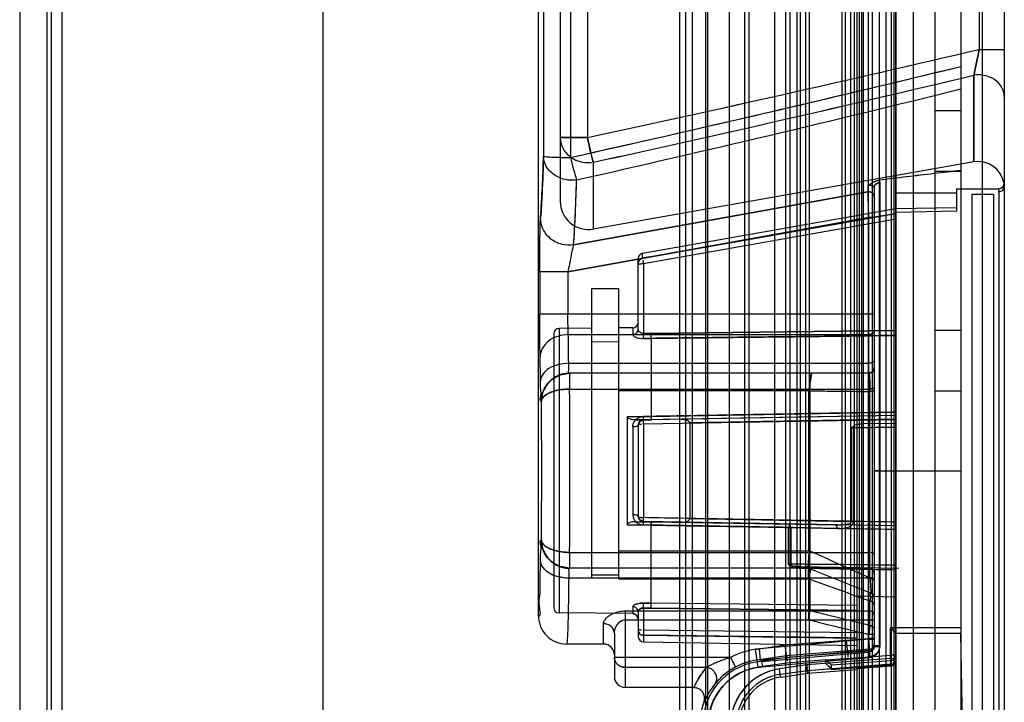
# Model space of a CAD drawing. Header units: millimetres. Extents: x 91 to 696, y 236 to 852.
# Tile 48 of 52: x 650 to 696, y 702 to 734. Entities that reach past the tile are written whole.
import ezdxf

# ---------------------------------------------------------------- set-up
doc = ezdxf.new("R2010")
doc.units = ezdxf.units.MM
doc.header["$LTSCALE"] = 70.538372
doc.layers.get('0').update_dxf_attribs({"linetype": 'CONTINUOUS'})

msp = doc.modelspace()

# ---------------------------------------------------------------- linework, layer by layer
at = {"color": 7, "linetype": 'Continuous'}
for p, q in [((691.415, 787.632), (691.415, 287.032)), ((692.415, 787.632), (692.415, 287.032)), ((693.615, 787.632), (693.615, 287.032)), ((683.615, 762.332), (683.615, 312.332)), ((651.415, 760.832), (651.415, 313.832)), ((651.615, 760.832), (651.615, 313.832)), ((652.115, 760.832), (652.115, 313.832)), ((680.615, 760.832), (680.615, 313.832)), ((680.915, 313.832), (680.915, 760.832)), ((681.215, 313.832), (681.215, 760.832)), ((681.815, 760.832), (681.815, 313.832)), ((681.915, 760.832), (681.915, 313.832)), ((682.915, 760.832), (682.915, 313.832)), ((683.815, 760.832), (683.815, 313.832)), ((685.015, 313.832), (685.015, 760.832)), ((685.515, 760.832), (685.515, 313.832)), ((685.715, 760.832), (685.715, 313.832)), ((686.037, 760.832), (686.037, 313.832)), ((686.211, 313.832), (686.211, 760.832)), ((686.442, 760.832), (686.442, 313.832)), ((686.615, 313.832), (686.615, 760.832)), ((688.115, 760.832), (688.115, 313.832)), ((688.288, 313.832), (688.288, 760.832)), ((688.519, 760.832), (688.519, 313.832)), ((688.692, 313.832), (688.692, 760.832)), ((688.815, 313.832), (688.815, 760.832)), ((688.915, 760.832), (688.915, 313.832)), ((689.015, 760.832), (689.015, 313.832)), ((689.115, 313.832), (689.115, 760.832)), ((689.345, 313.832), (689.345, 760.832)), ((689.515, 760.832), (689.515, 313.832)), ((689.845, 760.832), (689.845, 313.832)), ((690.165, 313.832), (690.165, 760.832)), ((690.401, 313.832), (690.401, 760.832)), ((690.515, 760.832), (690.515, 313.832)), ((690.6, 760.832), (690.6, 313.832)), ((690.601, 313.832), (690.601, 760.832)), ((690.615, 760.832), (690.615, 313.832)), ((650.165, 759.932), (650.165, 314.932)), ((664.165, 759.932), (664.165, 314.932)), ((694.615, 690.726), (694.615, 759.334)), ((695.615, 758.334), (695.615, 691.726)), ((674.115, 706.382), (674.115, 742.488)), ((694.457, 742.02), (694.457, 732.523)), ((675.115, 741.142), (675.115, 725.511)), ((674.345, 737.762), (674.345, 727.6)), ((675.588, 737.81), (675.588, 727.537)), ((676.369, 736.956), (676.369, 728.452)), ((694.457, 732.523), (695.615, 732.523)), ((694.206, 731.331), (694.206, 727.328)), ((694.207, 727.328), (694.207, 731.331)), ((692.415, 729.702), (693.615, 729.702)), ((675.115, 728.452), (676.369, 728.452)), ((676.369, 728.452), (675.115, 728.452)), ((694.207, 727.328), (676.64, 724.23)), ((676.64, 727.316), (676.64, 724.23)), ((693.615, 726.888), (692.415, 726.888)), ((689.865, 726.375), (689.865, 704.965)), ((689.321, 725.946), (675.732, 723.507)), ((675.732, 723.507), (689.321, 725.946)), ((689.321, 726.256), (689.336, 726.257)), ((689.321, 726.256), (689.321, 725.946)), ((689.365, 725.95), (689.321, 725.946)), ((689.321, 725.946), (689.365, 725.95)), ((689.35, 726.258), (689.365, 726.258)), ((689.615, 726.155), (689.615, 726.157)), ((689.615, 726.157), (689.615, 704.965)), ((693.415, 725.893), (690.615, 725.885)), ((693.415, 726.082), (695.346, 726.082)), ((693.415, 726.082), (693.415, 725.055)), ((695.365, 725.962), (695.365, 700.082)), ((695.615, 726.209), (695.611, 726.279)), ((695.115, 725.832), (694.115, 725.832)), ((694.115, 725.832), (694.115, 700.332)), ((695.115, 725.832), (695.115, 700.332)), ((678.921, 723.121), (690.615, 725.182)), ((678.921, 722.888), (690.615, 724.952)), ((690.615, 725.182), (693.415, 725.231)), ((693.415, 725.055), (690.615, 724.999)), ((689.365, 724.759), (675.471, 722.261)), ((675.471, 722.262), (689.365, 724.759)), ((678.96, 722.647), (690.615, 724.704)), ((689.615, 724.759), (689.365, 724.759)), ((689.365, 705.303), (689.365, 724.759)), ((678.921, 722.888), (678.921, 723.121)), ((678.715, 719.596), (678.715, 722.874)), ((675.471, 722.261), (674.171, 722.261)), ((674.171, 722.261), (674.171, 720.304)), ((675.471, 722.261), (675.471, 720.304)), ((678.96, 722.647), (678.96, 719.418)), ((677.815, 721.482), (676.565, 721.482)), ((676.565, 721.482), (676.565, 708.281)), ((677.815, 708.093), (677.815, 721.482)), ((689.615, 720.304), (674.171, 720.304)), ((676.565, 719.658), (675.063, 719.645)), ((675.063, 719.645), (675.063, 706.52)), ((678.467, 719.675), (677.815, 719.669)), ((678.467, 719.675), (678.467, 719.358)), ((678.714, 719.586), (678.662, 719.462)), ((679.315, 719.421), (690.615, 719.553)), ((690.615, 719.552), (679.316, 719.42)), ((692.415, 719.571), (693.615, 719.571)), ((674.815, 719.395), (674.815, 706.77)), ((675.487, 719.362), (689.365, 719.362)), ((676.565, 719.033), (677.815, 719.045)), ((679.315, 719.188), (678.958, 719.187)), ((678.958, 719.187), (679.315, 719.187)), ((679.315, 719.421), (678.96, 719.418)), ((678.96, 719.418), (679.316, 719.42)), ((679.315, 719.187), (679.315, 715.589)), ((675.507, 718.039), (689.365, 718.039)), ((689.365, 717.582), (675.541, 717.582)), ((675.549, 717.582), (675.551, 716.851)), ((675.549, 716.851), (689.365, 716.851)), ((677.815, 716.781), (686.59, 716.777)), ((686.59, 709.384), (686.59, 716.777)), ((686.639, 716.772), (686.639, 709.382)), ((693.615, 716.757), (692.415, 716.757)), ((689.414, 708.144), (689.414, 716.739)), ((674.25, 716.282), (674.241, 716.282)), ((678.215, 710.576), (678.215, 715.59)), ((678.215, 715.59), (679.315, 715.589)), ((679.315, 715.435), (678.562, 715.435)), ((678.562, 715.435), (679.315, 715.435)), ((679.315, 715.435), (678.562, 715.435)), ((679.315, 715.589), (678.958, 715.584)), ((690.615, 715.632), (678.96, 715.429)), ((678.96, 715.25), (690.615, 715.453)), ((679.315, 715.435), (678.96, 715.429)), ((678.96, 715.25), (678.96, 715.406)), ((679.315, 715.588), (690.615, 715.785)), ((690.615, 715.632), (679.315, 715.435)), ((678.467, 715.102), (678.467, 711.063)), ((678.715, 715.179), (678.715, 710.986)), ((678.96, 715.247), (678.96, 710.917)), ((681.096, 715.286), (681.096, 710.879)), ((688.556, 715.058), (688.556, 710.746)), ((688.658, 715.055), (688.658, 710.739)), ((689.078, 715.256), (690.615, 715.282)), ((689.865, 713.082), (689.615, 713.082)), ((689.615, 713.082), (689.865, 713.082)), ((689.865, 713.082), (693.615, 713.082)), ((678.96, 710.736), (678.96, 710.917)), ((681.096, 710.878), (688.557, 710.747)), ((679.315, 710.576), (678.215, 710.576)), ((678.562, 710.73), (679.315, 710.73)), ((678.958, 710.581), (679.315, 710.575)), ((690.615, 710.532), (678.96, 710.736)), ((678.96, 710.736), (679.316, 710.73)), ((679.315, 710.73), (687.908, 710.58)), ((679.315, 706.977), (679.315, 710.576)), ((685.66, 708.785), (685.66, 710.467)), ((685.761, 710.457), (685.761, 708.77)), ((688.658, 710.739), (688.556, 710.746)), ((674.25, 709.882), (674.241, 709.882)), ((675.549, 709.314), (689.365, 709.314)), ((675.549, 709.314), (675.551, 708.582)), ((677.815, 709.384), (686.59, 709.384)), ((686.59, 709.384), (686.639, 709.382)), ((689.365, 708.582), (675.541, 708.582)), ((686.157, 708.66), (690.746, 708.58)), ((686.565, 708.583), (686.567, 708.582)), ((686.656, 708.566), (686.566, 708.582)), ((686.626, 708.578), (689.476, 707.438)), ((689.365, 708.126), (675.507, 708.126)), ((676.565, 708.282), (677.815, 708.282)), ((676.565, 708.275), (676.565, 708.126)), ((677.815, 708.093), (686.589, 708.088)), ((686.639, 708.072), (686.639, 706.61)), ((690.615, 707.252), (688.815, 707.289)), ((689.572, 707.353), (689.458, 707.445)), ((689.571, 707.354), (689.615, 707.213)), ((678.467, 706.807), (678.467, 706.49)), ((678.958, 706.978), (679.315, 706.977)), ((679.315, 706.977), (678.958, 706.978)), ((688.815, 706.864), (679.315, 706.974)), ((689.414, 705.948), (689.414, 707.061)), ((678.467, 706.49), (675.063, 706.52)), ((678.115, 706.613), (689.365, 706.613)), ((678.115, 706.613), (678.115, 703.082)), ((678.715, 706.569), (678.715, 705.436)), ((679.317, 706.746), (678.96, 706.747)), ((678.96, 706.747), (679.315, 706.743)), ((678.96, 706.747), (678.96, 705.729)), ((688.815, 706.633), (679.315, 706.743)), ((679.317, 706.746), (688.815, 706.633)), ((689.414, 705.947), (686.639, 706.611)), ((677.115, 705.082), (677.115, 706.024)), ((678.115, 706.209), (689.615, 706.209)), ((689.414, 705.948), (689.365, 705.527)), ((677.615, 705.582), (677.615, 703.582)), ((688.815, 705.6), (678.96, 705.729)), ((678.96, 705.489), (688.815, 705.36)), ((678.96, 705.488), (678.96, 705.186)), ((689.615, 705.527), (689.365, 705.527)), ((693.615, 705.832), (690.365, 705.832)), ((690.365, 704.421), (690.365, 705.832)), ((690.615, 705.582), (693.615, 705.582)), ((693.874, 690.726), (693.615, 705.582)), ((677.115, 705.082), (675.415, 705.082)), ((678.96, 705.186), (688.815, 705.014)), ((684.115, 704.839), (685.506, 705.042)), ((688.337, 705.223), (684.309, 704.862)), ((685.506, 705.042), (689.365, 705.343)), ((689.365, 705.303), (688.337, 705.223)), ((689.615, 705.343), (689.365, 705.343)), ((689.384, 704.843), (689.365, 705.343)), ((689.365, 705.303), (689.615, 705.303)), ((689.365, 705.303), (689.384, 704.803)), ((689.615, 705.004), (689.583, 704.883)), ((689.615, 704.965), (689.583, 704.843)), ((689.865, 705.004), (689.615, 705.004)), ((689.615, 704.965), (689.865, 704.965)), ((684.115, 704.839), (684.235, 704.011)), ((685.562, 704.544), (684.187, 704.345)), ((684.354, 704.364), (684.309, 704.862)), ((684.354, 704.364), (688.379, 704.725)), ((684.415, 704.282), (688.386, 704.638)), ((689.384, 704.843), (685.562, 704.544)), ((685.562, 704.544), (685.572, 704.458)), ((689.384, 704.755), (685.572, 704.458)), ((687.807, 704.381), (689.404, 704.501)), ((688.379, 704.725), (689.384, 704.803)), ((688.379, 704.725), (688.386, 704.638)), ((688.386, 704.638), (689.384, 704.716)), ((689.384, 704.716), (689.384, 704.843)), ((689.384, 704.755), (689.404, 704.501)), ((689.404, 704.466), (689.384, 704.716)), ((689.404, 704.501), (690.365, 704.565)), ((690.615, 704.565), (690.365, 704.565)), ((690.365, 704.565), (690.383, 704.315)), ((682.973, 704.466), (677.615, 704.466)), ((682.973, 704.466), (683.208, 704.024)), ((685.572, 704.458), (684.199, 704.258)), ((685.599, 704.209), (684.235, 704.011)), ((684.415, 704.282), (684.437, 704.033)), ((684.437, 704.033), (688.407, 704.389)), ((686.496, 704.119), (685.236, 703.936)), ((685.572, 704.458), (685.589, 704.304)), ((687.373, 704.349), (685.599, 704.209)), ((690.365, 704.421), (686.496, 704.119)), ((686.524, 703.87), (690.384, 704.172)), ((687.373, 704.187), (687.373, 704.349)), ((690.383, 704.315), (687.623, 704.117)), ((687.623, 703.915), (690.384, 704.13)), ((687.623, 704.117), (687.623, 703.915)), ((688.407, 704.389), (689.404, 704.466)), ((690.384, 704.071), (688.814, 703.948)), ((690.365, 704.421), (690.615, 704.421)), ((690.384, 704.172), (690.365, 704.421)), ((690.384, 704.071), (690.384, 704.172)), ((678.115, 704.012), (681.874, 704.012)), ((685.291, 703.559), (685.236, 703.936)), ((685.272, 703.689), (686.525, 703.87)), ((685.291, 703.559), (686.538, 703.74)), ((686.524, 703.87), (687.623, 703.956)), ((686.524, 703.87), (686.538, 703.74)), ((686.538, 703.74), (686.525, 703.87)), ((686.538, 703.74), (688.815, 703.918)), ((681.283, 703.082), (678.115, 703.082))]:
    msp.add_line(p, q, dxfattribs=at)
for points in [[(695.591, 726.382), (695.579, 726.24), (695.486, 726.125), (695.346, 726.082)], [(689.35, 726.258), (689.336, 726.257), (689.321, 726.256)], [(689.614, 726.154), (689.615, 726.153), (689.615, 726.157)], [(678.752, 722.781), (678.723, 722.713), (678.715, 722.647)], [(678.96, 722.647), (678.947, 722.645), (678.934, 722.643), (678.921, 722.641)], [(689.615, 717.832), (689.54, 717.655), (689.365, 717.582)], [(675.551, 717.582), (675.237, 717.545), (674.95, 717.436), (674.7, 717.264)], [(674.728, 717.297), (675.11, 717.509), (675.541, 717.582)], [(675.551, 717.582), (675.109, 717.506), (674.732, 717.291)], [(674.771, 717.33), (675.135, 717.517), (675.541, 717.582)], [(686.735, 717.582), (686.723, 717.575), (686.715, 717.56), (686.704, 717.537), (686.685, 717.504)], [(686.709, 717.498), (686.713, 717.533), (686.72, 717.558), (686.727, 717.574), (686.737, 717.582)], [(686.639, 716.772), (686.623, 716.773), (686.607, 716.776), (686.59, 716.777)], [(678.96, 715.429), (678.797, 715.364), (678.715, 715.179)], [(678.715, 715.179), (678.78, 715.347), (678.96, 715.429)], [(688.658, 715.055), (688.625, 715.057), (688.591, 715.058), (688.556, 715.058)], [(688.68, 715.163), (688.67, 715.13), (688.662, 715.094), (688.658, 715.055)], [(678.96, 710.736), (678.781, 710.816), (678.715, 710.986)], [(678.715, 710.986), (678.734, 710.89), (678.805, 710.794), (678.918, 710.74)], [(685.66, 710.466), (685.695, 710.465), (685.729, 710.462), (685.761, 710.457)], [(674.7, 708.901), (674.95, 708.729), (675.237, 708.62), (675.551, 708.582)], [(675.541, 708.582), (675.11, 708.656), (674.728, 708.868)], [(674.732, 708.874), (675.109, 708.659), (675.551, 708.582)], [(675.541, 708.582), (675.135, 708.648), (674.771, 708.835)], [(686.157, 708.66), (686.049, 708.666), (685.951, 708.68)], [(686.567, 708.582), (686.614, 708.578), (686.659, 708.565)], [(686.589, 708.088), (686.607, 708.09), (686.623, 708.093), (686.639, 708.094)], [(686.589, 708.088), (686.606, 708.084), (686.623, 708.077), (686.639, 708.072)], [(678.467, 706.49), (678.642, 706.416), (678.715, 706.24)], [(678.671, 706.692), (678.703, 706.637), (678.715, 706.57)], [(686.576, 706.294), (686.569, 706.266), (686.567, 706.237), (686.565, 706.209)], [(686.59, 706.613), (686.607, 706.613), (686.623, 706.612), (686.639, 706.61)], [(678.715, 705.729), (678.72, 705.674), (678.738, 705.62)], [(678.715, 705.729), (678.737, 705.62), (678.791, 705.542)], [(684.353, 704.364), (684.383, 704.337), (684.386, 704.308), (684.414, 704.281)], [(681.283, 703.082), (681.403, 703.068), (681.511, 703.027)], [(681.283, 703.082), (681.411, 703.066), (681.529, 703.017)]]:
    msp.add_lwpolyline(points, dxfattribs=at)
for centre, radius, start, end in [((448.763, 1782.045), 1077.898, 282.190201, 283.175689), ((448.763, 1782.045), 1077.897, 282.190202, 283.175691), ((466.57, 1665.146), 960.624, 282.56724, 283.671266), ((466.488, 1687.164), 982.584, 282.349681, 283.400403), ((466.488, 1687.161), 982.582, 282.34968, 283.400409), ((694.415, 729.914), 1.433, 89.996, 98.3552), ((480.767, 1590.636), 885.886, 282.722904, 283.902185), ((697.309, 732.85), 21.397, 191.8618, 194.989), ((616.011, 729.025), 58.351, 355.81261, 358.60066), ((688.375, 730.482), 13.122, 192.9687, 197.6559), ((688.367, 730.48), 13.113, 192.9671, 197.6574), ((694.415, 726.146), 1.2, 11.3317, 99.9994), ((611.588, 727.99), 64.3, 356.00126, 358.67374), ((676.415, 725.511), 1.3, 179.9984, 280), ((678.965, 722.874), 0.25, 100, 180.042), ((675.065, 719.395), 0.25, 90.5, 180.0052), ((678.465, 719.925), 0.25, 270.5, 359.9936), ((471.785, 715.722), 203.735, 0.65147, 1.02358), ((494.446, 716.054), 181.072, 0.62818, 1.04687), ((673.388, 719.355), 5.573, 358.2692, 0.649), ((676.835, 719.295), 2.482, 357.5705, 0.6645), ((531.303, 715.293), 142.917, 0.77786, 1.22214), ((547.196, 715.571), 127.022, 0.75006, 1.24994), ((689.365, 717.832), 0.25, 270, 0.0044), ((686.646, 717.554), 0.346, 266.9236, 273.0764), ((62.384, 713.082), 613.177, 359.647853, 0.352147), ((215.426, 713.082), 458.835, 359.60041, 0.39959), ((678.965, 715.179), 0.25, 91.0011, 180), ((652.215, 715.13), 26.747, 0.6409, 0.9733), ((678.965, 710.986), 0.25, 180, 268.999), ((932.376, 1256.468), 599.741, 245.811641, 246.101909), ((676.653, -421.511), 1130.318, 89.292235, 89.53826), ((686.567, 708.332), 0.25, 68.1986, 90), ((689.365, 708.332), 0.25, 359.9956, 90), ((686.459, 708.086), 0.181, 355.5994, 2.5306), ((410.828, -53.167), 809.664, 69.874655, 70.08364), ((689.365, 707.213), 0.25, 0, 68.1986), ((675.065, 706.769), 0.25, 179.9948, 269.5), ((675.414, 706.382), 1.3, 179.9875, 270.0215), ((784.356, 1101.894), 407.591, 256.11794, 256.52297), ((678.965, 705.436), 0.25, 180.0112, 269), ((756.521, 705.61), 77.56, 179.91196, 180.05226), ((726.6, 705.579), 47.64, 179.9448, 180.1085), ((677.115, 704.582), 0.5, 0.0003, 90), ((684.619, 701.369), 3.506, 95.0593, 117.9953), ((690.365, 704.565), 0.25, 274.1006, 360), ((684.619, 701.369), 2.919, 94.0246, 256.2847), ((684.619, 701.369), 3.006, 95.0681, 117.9966), ((678.115, 703.582), 0.5, 179.9981, 270), ((684.619, 701.369), 2.669, 98.2624, 256.2882), ((685.615, 701.332), 2.631, 98.2616, 332.4094), ((685.615, 701.332), 2.381, 98.2659, 332.4095), ((685.615, 701.332), 2.25, 98.2659, 261.285), ((681.283, 702.582), 0.5, 340.0223, 90.0036), ((684.619, 701.369), 3.05, 160.0197, 256.2847)]:
    msp.add_arc(centre, radius, start, end, dxfattribs=at)
for centre, major_axis, ratio, start_param, end_param in [((690.615, 713.082), (744.77, 2.258), 0.01719, 1.566985, 1.570744), ((690.365, 704.32), (0, 0.25), 0.999962, -3.063729, -1.570796), ((690.365, 704.32), (0, -0.25), 0.999962, 0.077864, 1.570796)]:
    msp.add_ellipse(centre, major_axis=major_axis, ratio=ratio, start_param=start_param, end_param=end_param, dxfattribs=at)
for points, knots in [([(694.457, 732.523), (694.433, 732.404), (694.388, 732.176), (694.322, 731.852), (694.263, 731.573), (694.224, 731.404), (694.206, 731.331)], [0, 0, 0, 0, 0.296678, 0.574681, 0.814515, 1, 1, 1, 1]), ([(694.206, 731.331), (694.224, 731.405), (694.262, 731.573), (694.322, 731.852), (694.388, 732.176), (694.434, 732.404), (694.457, 732.523)], [0, 0, 0, 0, 0.186028, 0.425518, 0.703673, 1, 1, 1, 1]), ([(675.588, 727.537), (678.555, 728.201), (684.484, 729.55), (690.487, 730.976), (693.528, 731.717), (693.615, 731.739)], [0, 0, 0, 0, 0.492752, 0.985501, 1, 1, 1, 1]), ([(695.615, 730.345), (695.615, 730.603), (695.391, 731.028), (694.878, 731.287), (694.569, 731.347), (694.415, 731.347)], [0, 0, 0, 0, 0.455803, 0.728264, 1, 1, 1, 1]), ([(675.115, 728.452), (675.115, 728.351), (675.145, 728.147), (675.278, 727.865), (675.489, 727.624), (675.761, 727.44), (676.077, 727.325), (676.302, 727.299), (676.415, 727.299)], [0, 0, 0, 0, 0.156921, 0.316553, 0.480775, 0.650143, 0.823845, 1, 1, 1, 1]), ([(676.64, 727.316), (676.621, 727.385), (676.579, 727.541), (676.517, 727.8), (676.445, 728.109), (676.395, 728.332), (676.369, 728.452)], [0, 0, 0, 0, 0.184452, 0.414003, 0.683995, 1, 1, 1, 1]), ([(674.345, 727.6), (674.326, 727.027), (674.291, 726.081), (674.24, 725.136), (674.207, 724.764)], [0, 0, 0, 0, 0.605554, 1, 1, 1, 1]), ([(675.871, 726.502), (675.606, 726.457), (675.12, 726.525), (674.531, 726.936), (674.351, 727.338), (674.345, 727.6)], [0, 0, 0, 0, 0.388927, 0.657717, 1, 1, 1, 1]), ([(674.345, 727.6), (674.363, 727.592), (674.431, 727.572), (674.623, 727.564), (674.899, 727.547), (675.244, 727.54), (675.469, 727.538), (675.588, 727.537)], [0, 0, 0, 0, 0.047288, 0.169634, 0.459209, 0.713954, 1, 1, 1, 1]), ([(693.615, 726.935), (693.2, 726.886), (692.366, 726.789), (691.107, 726.64), (690.263, 726.537), (689.839, 726.486)], [0, 0, 0, 0, 0.329297, 0.662706, 1, 1, 1, 1]), ([(693.615, 726.935), (693.2, 726.886), (692.365, 726.789), (691.106, 726.643), (690.263, 726.537), (689.839, 726.486)], [0, 0, 0, 0, 0.329768, 0.663267, 1, 1, 1, 1]), ([(675.732, 723.506), (675.766, 723.899), (675.817, 724.898), (675.853, 725.897), (675.871, 726.502)], [0, 0, 0, 0, 0.393962, 1, 1, 1, 1]), ([(689.321, 726.256), (689.363, 726.267), (689.442, 726.311), (689.55, 726.389), (689.683, 726.453), (689.783, 726.479), (689.839, 726.486)], [0, 0, 0, 0, 0.227958, 0.463456, 0.705141, 1, 1, 1, 1]), ([(689.321, 726.256), (689.364, 726.265), (689.436, 726.307), (689.539, 726.381), (689.67, 726.449), (689.777, 726.476), (689.839, 726.486)], [0, 0, 0, 0, 0.227671, 0.425171, 0.670456, 1, 1, 1, 1]), ([(689.615, 726.157), (689.615, 726.189), (689.63, 726.247), (689.707, 726.343), (689.801, 726.378), (689.865, 726.375)], [0, 0, 0, 0, 0.254747, 0.481557, 1, 1, 1, 1]), ([(689.865, 726.375), (689.818, 726.376), (689.739, 726.356), (689.644, 726.277), (689.615, 726.205), (689.615, 726.157)], [0, 0, 0, 0, 0.381942, 0.637206, 1, 1, 1, 1]), ([(689.839, 726.486), (689.847, 726.468), (689.86, 726.432), (689.865, 726.394), (689.865, 726.375)], [0, 0, 0, 0, 0.506386, 1, 1, 1, 1]), ([(695.615, 726.209), (695.615, 726.234), (695.612, 726.293), (695.601, 726.35), (695.591, 726.381)], [0, 0, 0, 0, 0.431891, 1, 1, 1, 1]), ([(689.365, 724.759), (689.361, 724.868), (689.353, 725.079), (689.342, 725.376), (689.332, 725.663), (689.324, 725.848), (689.321, 725.946)], [0, 0, 0, 0, 0.274918, 0.533365, 0.751478, 1, 1, 1, 1]), ([(689.365, 726.258), (689.415, 726.259), (689.499, 726.252), (689.615, 726.2), (689.615, 726.157)], [0, 0, 0, 0, 0.540634, 1, 1, 1, 1]), ([(689.615, 726.157), (689.615, 726.2), (689.498, 726.252), (689.415, 726.259), (689.365, 726.258)], [0, 0, 0, 0, 0.462342, 1, 1, 1, 1]), ([(689.615, 725.705), (689.604, 725.789), (689.55, 725.903), (689.431, 725.945), (689.365, 725.95)], [0, 0, 0, 0, 0.548975, 1, 1, 1, 1]), ([(689.365, 725.95), (689.431, 725.945), (689.55, 725.903), (689.604, 725.789), (689.615, 725.705)], [0, 0, 0, 0, 0.451008, 1, 1, 1, 1]), ([(695.365, 725.962), (695.428, 725.962), (695.561, 726.014), (695.615, 726.146), (695.615, 726.21)], [0, 0, 0, 0, 0.50165, 1, 1, 1, 1]), ([(690.615, 724.952), (689.316, 724.723), (686.717, 724.264), (682.819, 723.576), (680.221, 723.117), (678.921, 722.888)], [0, 0, 0, 0, 0.333294, 0.666625, 1, 1, 1, 1]), ([(674.171, 722.261), (674.171, 722.463), (674.172, 722.846), (674.175, 723.389), (674.18, 723.863), (674.187, 724.254), (674.195, 724.545), (674.201, 724.704), (674.207, 724.764)], [0, 0, 0, 0, 0.241849, 0.458671, 0.651364, 0.809563, 0.927619, 1, 1, 1, 1]), ([(675.732, 723.506), (675.557, 723.477), (675.171, 723.49), (674.645, 723.752), (674.288, 724.215), (674.207, 724.589), (674.207, 724.764)], [0, 0, 0, 0, 0.239514, 0.503034, 0.76453, 1, 1, 1, 1]), ([(675.732, 723.506), (675.557, 723.477), (675.171, 723.49), (674.645, 723.752), (674.288, 724.215), (674.207, 724.589), (674.207, 724.764)], [0, 0, 0, 0, 0.239513, 0.503031, 0.764528, 1, 1, 1, 1]), ([(675.732, 723.507), (675.719, 723.472), (675.695, 723.37), (675.651, 723.179), (675.596, 722.917), (675.535, 722.603), (675.494, 722.379), (675.471, 722.261)], [0, 0, 0, 0, 0.088494, 0.246596, 0.461569, 0.718609, 1, 1, 1, 1]), ([(678.921, 722.888), (678.865, 722.878), (678.755, 722.82), (678.715, 722.703), (678.715, 722.647)], [0, 0, 0, 0, 0.505677, 1, 1, 1, 1]), ([(678.715, 722.647), (678.715, 722.702), (678.755, 722.819), (678.864, 722.878), (678.921, 722.888)], [0, 0, 0, 0, 0.486286, 1, 1, 1, 1]), ([(674.188, 718.342), (674.185, 718.474), (674.18, 718.765), (674.175, 719.232), (674.172, 719.753), (674.171, 720.117), (674.171, 720.304)], [0, 0, 0, 0, 0.202577, 0.444445, 0.714092, 1, 1, 1, 1]), ([(675.487, 719.362), (675.483, 719.449), (675.477, 719.645), (675.472, 719.959), (675.471, 720.186), (675.471, 720.304)], [0, 0, 0, 0, 0.276238, 0.62578, 1, 1, 1, 1]), ([(678.715, 719.596), (678.706, 719.524), (678.657, 719.41), (678.542, 719.364), (678.467, 719.358)], [0, 0, 0, 0, 0.491328, 1, 1, 1, 1]), ([(678.467, 719.358), (678.53, 719.359), (678.659, 719.407), (678.715, 719.535), (678.715, 719.596)], [0, 0, 0, 0, 0.508674, 1, 1, 1, 1]), ([(678.96, 719.418), (678.902, 719.419), (678.793, 719.445), (678.715, 719.546), (678.715, 719.596)], [0, 0, 0, 0, 0.538035, 1, 1, 1, 1]), ([(678.96, 719.418), (678.902, 719.418), (678.793, 719.446), (678.715, 719.546), (678.715, 719.596)], [0, 0, 0, 0, 0.5399, 1, 1, 1, 1]), ([(689.615, 719.558), (689.615, 719.506), (689.547, 719.392), (689.427, 719.362), (689.365, 719.362)], [0, 0, 0, 0, 0.457745, 1, 1, 1, 1]), ([(675.487, 719.362), (675.326, 719.361), (675, 719.302), (674.456, 719.048), (674.191, 718.613), (674.188, 718.342)], [0, 0, 0, 0, 0.270998, 0.544682, 1, 1, 1, 1]), ([(678.467, 719.358), (678.468, 719.313), (678.559, 719.256), (678.676, 719.217), (678.812, 719.192), (678.908, 719.187), (678.958, 719.187)], [0, 0, 0, 0, 0.248964, 0.464254, 0.724677, 1, 1, 1, 1]), ([(678.958, 719.187), (678.959, 719.199), (678.96, 719.276), (678.96, 719.354), (678.96, 719.418)], [0, 0, 0, 0, 0.164077, 1, 1, 1, 1]), ([(679.315, 719.19), (680.571, 719.205), (683.083, 719.235), (686.85, 719.278), (689.36, 719.308), (690.615, 719.323)], [0, 0, 0, 0, 0.333542, 0.666872, 1, 1, 1, 1]), ([(690.615, 719.323), (689.36, 719.308), (686.85, 719.278), (683.083, 719.235), (680.571, 719.205), (679.315, 719.19)], [0, 0, 0, 0, 0.333125, 0.666456, 1, 1, 1, 1]), ([(689.615, 718.194), (689.615, 718.15), (689.533, 718.055), (689.426, 718.039), (689.365, 718.039)], [0, 0, 0, 0, 0.419235, 1, 1, 1, 1]), ([(675.507, 718.039), (675.346, 718.038), (675.027, 717.991), (674.518, 717.813), (674.212, 717.462), (674.207, 717.233)], [0, 0, 0, 0, 0.294338, 0.581293, 1, 1, 1, 1]), ([(675.541, 717.582), (675.47, 717.582), (675.546, 717.845), (675.509, 717.958), (675.507, 718.039)], [0, 0, 0, 0, 0.467142, 1, 1, 1, 1]), ([(674.241, 716.282), (674.157, 716.282), (674.26, 716.595), (674.196, 716.847), (674.209, 717.1), (674.207, 717.233)], [0, 0, 0, 0, 0.263964, 0.578684, 1, 1, 1, 1]), ([(674.241, 716.282), (674.241, 716.614), (674.518, 717.305), (675.209, 717.582), (675.541, 717.582)], [0, 0, 0, 0, 0.500027, 1, 1, 1, 1]), ([(675.551, 717.582), (675.293, 717.588), (674.87, 717.451), (674.382, 716.963), (674.244, 716.54), (674.25, 716.282)], [0, 0, 0, 0, 0.367644, 0.632555, 1, 1, 1, 1]), ([(674.25, 716.282), (674.244, 716.54), (674.382, 716.963), (674.87, 717.451), (675.293, 717.588), (675.551, 717.582)], [0, 0, 0, 0, 0.367445, 0.632356, 1, 1, 1, 1]), ([(686.627, 717.209), (686.621, 717.166), (686.611, 717.074), (686.599, 716.93), (686.593, 716.829), (686.59, 716.777)], [0, 0, 0, 0, 0.302159, 0.639531, 1, 1, 1, 1]), ([(686.627, 717.209), (686.64, 717.302), (686.655, 717.428), (686.704, 717.543), (686.731, 717.582), (686.743, 717.582)], [0, 0, 0, 0, 0.704701, 0.903187, 1, 1, 1, 1]), ([(686.639, 716.772), (686.641, 716.824), (686.645, 716.926), (686.653, 717.072), (686.66, 717.165), (686.664, 717.209)], [0, 0, 0, 0, 0.360093, 0.69916, 1, 1, 1, 1]), ([(686.743, 717.582), (686.732, 717.582), (686.708, 717.542), (686.705, 717.471), (686.681, 717.353), (686.67, 717.262), (686.664, 717.209)], [0, 0, 0, 0, 0.0919, 0.282535, 0.588018, 1, 1, 1, 1]), ([(689.365, 717.582), (689.371, 717.563), (689.39, 717.489), (689.395, 717.32), (689.408, 717.059), (689.415, 716.855), (689.414, 716.739)], [0, 0, 0, 0, 0.071599, 0.272741, 0.592018, 1, 1, 1, 1]), ([(674.25, 716.282), (674.254, 716.345), (674.303, 716.465), (674.459, 716.593), (674.644, 716.688), (674.882, 716.773), (675.187, 716.835), (675.425, 716.85), (675.549, 716.851)], [0, 0, 0, 0, 0.114094, 0.25676, 0.384069, 0.529251, 0.753969, 1, 1, 1, 1]), ([(675.549, 716.851), (675.425, 716.85), (675.187, 716.835), (674.882, 716.773), (674.644, 716.688), (674.459, 716.593), (674.303, 716.465), (674.254, 716.345), (674.25, 716.282)], [0, 0, 0, 0, 0.246031, 0.47075, 0.615932, 0.743241, 0.885907, 1, 1, 1, 1]), ([(686.639, 716.772), (686.943, 716.767), (687.556, 716.758), (688.481, 716.748), (689.101, 716.742), (689.414, 716.739)], [0, 0, 0, 0, 0.328889, 0.662229, 1, 1, 1, 1]), ([(689.615, 716.827), (689.613, 716.814), (689.599, 716.79), (689.553, 716.766), (689.491, 716.747), (689.442, 716.741), (689.414, 716.739)], [0, 0, 0, 0, 0.155024, 0.35969, 0.632717, 1, 1, 1, 1]), ([(678.562, 715.435), (678.515, 715.435), (678.419, 715.442), (678.291, 715.476), (678.215, 715.55), (678.215, 715.59)], [0, 0, 0, 0, 0.345855, 0.707246, 1, 1, 1, 1]), ([(678.467, 715.102), (678.467, 715.151), (678.483, 715.25), (678.553, 715.386), (678.665, 715.496), (678.805, 715.565), (678.908, 715.583), (678.958, 715.584)], [0, 0, 0, 0, 0.191901, 0.391589, 0.594298, 0.801592, 1, 1, 1, 1]), ([(690.615, 715.783), (689.36, 715.762), (686.85, 715.72), (683.083, 715.653), (680.571, 715.611), (679.315, 715.59)], [0, 0, 0, 0, 0.333123, 0.666457, 1, 1, 1, 1]), ([(680.702, 715.459), (680.747, 715.46), (680.846, 715.454), (680.992, 715.429), (681.096, 715.341), (681.096, 715.286)], [0, 0, 0, 0, 0.297774, 0.6379, 1, 1, 1, 1]), ([(690.615, 715.456), (689.558, 715.437), (687.443, 715.397), (684.27, 715.344), (682.154, 715.305), (681.096, 715.286)], [0, 0, 0, 0, 0.333106, 0.666439, 1, 1, 1, 1]), ([(678.715, 715.179), (678.711, 715.166), (678.692, 715.141), (678.635, 715.121), (678.559, 715.106), (678.5, 715.102), (678.467, 715.102)], [0, 0, 0, 0, 0.132521, 0.345859, 0.639529, 1, 1, 1, 1]), ([(690.615, 715.084), (690.397, 715.082), (689.962, 715.076), (689.31, 715.063), (688.875, 715.058), (688.658, 715.055)], [0, 0, 0, 0, 0.333214, 0.666631, 1, 1, 1, 1]), ([(688.68, 715.163), (688.713, 715.186), (688.795, 715.218), (688.93, 715.248), (689.027, 715.255), (689.078, 715.256)], [0, 0, 0, 0, 0.294886, 0.628438, 1, 1, 1, 1]), ([(678.467, 711.063), (678.467, 711.013), (678.484, 710.912), (678.554, 710.776), (678.667, 710.668), (678.806, 710.6), (678.908, 710.582), (678.958, 710.581)], [0, 0, 0, 0, 0.196245, 0.396057, 0.597117, 0.800989, 1, 1, 1, 1]), ([(678.467, 711.063), (678.526, 711.062), (678.601, 711.057), (678.715, 711.016), (678.715, 710.986)], [0, 0, 0, 0, 0.66191, 1, 1, 1, 1]), ([(690.615, 710.709), (689.321, 710.732), (686.732, 710.78), (682.847, 710.846), (680.256, 710.894), (678.96, 710.917)], [0, 0, 0, 0, 0.333053, 0.666385, 1, 1, 1, 1]), ([(680.701, 710.705), (680.753, 710.705), (680.846, 710.71), (680.989, 710.741), (681.095, 710.817), (681.096, 710.878)], [0, 0, 0, 0, 0.339683, 0.601881, 1, 1, 1, 1]), ([(678.562, 710.73), (678.52, 710.73), (678.431, 710.725), (678.306, 710.693), (678.215, 710.622), (678.215, 710.576)], [0, 0, 0, 0, 0.315269, 0.653967, 1, 1, 1, 1]), ([(678.958, 710.581), (678.958, 710.601), (678.958, 710.636), (678.963, 710.689), (678.955, 710.711), (678.964, 710.737), (678.96, 710.736)], [0, 0, 0, 0, 0.389928, 0.707772, 0.921729, 1, 1, 1, 1]), ([(685.66, 710.467), (684.955, 710.478), (683.546, 710.502), (681.43, 710.539), (680.02, 710.563), (679.315, 710.575)], [0, 0, 0, 0, 0.33321, 0.666549, 1, 1, 1, 1]), ([(679.315, 710.574), (680.571, 710.553), (683.083, 710.511), (686.85, 710.444), (689.36, 710.402), (690.615, 710.382)], [0, 0, 0, 0, 0.33354, 0.666874, 1, 1, 1, 1]), ([(685.761, 710.457), (685.755, 710.497), (685.738, 710.558), (685.686, 710.618), (685.66, 710.619)], [0, 0, 0, 0, 0.607275, 1, 1, 1, 1]), ([(687.897, 710.41), (687.655, 710.415), (687.176, 710.426), (686.464, 710.441), (685.994, 710.452), (685.761, 710.457)], [0, 0, 0, 0, 0.339812, 0.673148, 1, 1, 1, 1]), ([(687.796, 710.582), (687.947, 710.579), (688.177, 710.589), (688.42, 710.628), (688.557, 710.698), (688.556, 710.746)], [0, 0, 0, 0, 0.564694, 0.820394, 1, 1, 1, 1]), ([(687.897, 710.41), (687.951, 710.409), (688.053, 710.41), (688.194, 710.423), (688.346, 710.454), (688.53, 710.511), (688.658, 710.651), (688.658, 710.739)], [0, 0, 0, 0, 0.181993, 0.340456, 0.478589, 0.702492, 1, 1, 1, 1]), ([(674.207, 708.931), (674.209, 709.065), (674.196, 709.318), (674.26, 709.57), (674.157, 709.882), (674.241, 709.882)], [0, 0, 0, 0, 0.421319, 0.736039, 1, 1, 1, 1]), ([(675.541, 708.582), (675.209, 708.582), (674.518, 708.86), (674.241, 709.551), (674.241, 709.882)], [0, 0, 0, 0, 0.499973, 1, 1, 1, 1]), ([(674.25, 709.882), (674.244, 709.625), (674.382, 709.202), (674.87, 708.714), (675.293, 708.577), (675.551, 708.582)], [0, 0, 0, 0, 0.367445, 0.632356, 1, 1, 1, 1]), ([(675.551, 708.582), (675.293, 708.577), (674.87, 708.714), (674.382, 709.202), (674.244, 709.625), (674.25, 709.882)], [0, 0, 0, 0, 0.367644, 0.632555, 1, 1, 1, 1]), ([(675.549, 709.314), (675.425, 709.315), (675.187, 709.33), (674.882, 709.392), (674.644, 709.476), (674.459, 709.572), (674.303, 709.7), (674.254, 709.82), (674.25, 709.882)], [0, 0, 0, 0, 0.246031, 0.47075, 0.615932, 0.743241, 0.885907, 1, 1, 1, 1]), ([(674.25, 709.882), (674.254, 709.82), (674.303, 709.7), (674.459, 709.572), (674.644, 709.476), (674.882, 709.392), (675.187, 709.33), (675.425, 709.315), (675.549, 709.314)], [0, 0, 0, 0, 0.114094, 0.25676, 0.384069, 0.529251, 0.753969, 1, 1, 1, 1]), ([(686.59, 709.384), (686.591, 709.278), (686.577, 709.087), (686.555, 708.84), (686.549, 708.688), (686.549, 708.608), (686.56, 708.588), (686.565, 708.583)], [0, 0, 0, 0, 0.396493, 0.711999, 0.91693, 0.973245, 1, 1, 1, 1]), ([(686.658, 708.565), (686.653, 708.571), (686.643, 708.591), (686.639, 708.672), (686.637, 708.828), (686.645, 709.079), (686.646, 709.274), (686.639, 709.382)], [0, 0, 0, 0, 0.026548, 0.083162, 0.287985, 0.60266, 1, 1, 1, 1]), ([(674.115, 706.382), (674.255, 706.355), (674.095, 706.938), (674.204, 707.36), (674.184, 708.122), (674.203, 708.638), (674.207, 708.931)], [0, 0, 0, 0, 0.168041, 0.375119, 0.654706, 1, 1, 1, 1]), ([(675.507, 708.126), (675.346, 708.127), (675.027, 708.174), (674.518, 708.352), (674.212, 708.703), (674.207, 708.931)], [0, 0, 0, 0, 0.294338, 0.581292, 1, 1, 1, 1]), ([(675.507, 708.126), (675.41, 708.127), (675.231, 708.14), (674.92, 708.207), (674.602, 708.338), (674.353, 708.544), (674.233, 708.753), (674.208, 708.869), (674.207, 708.931)], [0, 0, 0, 0, 0.173911, 0.322162, 0.572847, 0.787423, 0.890362, 1, 1, 1, 1]), ([(675.541, 708.582), (675.47, 708.582), (675.546, 708.32), (675.509, 708.207), (675.507, 708.126)], [0, 0, 0, 0, 0.467142, 1, 1, 1, 1]), ([(686.157, 708.578), (686.104, 708.579), (686.007, 708.583), (685.873, 708.606), (685.743, 708.646), (685.66, 708.729), (685.66, 708.785)], [0, 0, 0, 0, 0.275879, 0.508702, 0.704338, 1, 1, 1, 1]), ([(685.761, 708.77), (685.748, 708.729), (685.889, 708.672), (686.008, 708.667), (686.111, 708.661), (686.157, 708.66)], [0, 0, 0, 0, 0.308298, 0.674844, 1, 1, 1, 1]), ([(686.157, 708.578), (686.157, 708.598), (686.161, 708.627), (686.155, 708.648), (686.159, 708.66), (686.157, 708.66)], [0, 0, 0, 0, 0.728308, 0.92927, 1, 1, 1, 1]), ([(690.615, 708.501), (690.119, 708.509), (689.129, 708.526), (687.643, 708.553), (686.652, 708.569), (686.157, 708.578)], [0, 0, 0, 0, 0.333294, 0.666628, 1, 1, 1, 1]), ([(686.589, 708.088), (686.584, 708.159), (686.583, 708.29), (686.555, 708.426), (686.609, 708.577), (686.567, 708.582)], [0, 0, 0, 0, 0.431865, 0.743014, 1, 1, 1, 1]), ([(686.658, 708.565), (686.643, 708.571), (686.613, 708.58), (686.581, 708.583), (686.565, 708.583)], [0, 0, 0, 0, 0.499958, 1, 1, 1, 1]), ([(675.507, 708.126), (675.502, 707.699), (675.492, 706.952), (675.472, 706.089), (675.457, 705.568), (675.441, 705.319), (675.437, 705.166), (675.421, 705.099), (675.415, 705.082)], [0, 0, 0, 0, 0.419708, 0.736207, 0.850021, 0.932415, 0.982592, 1, 1, 1, 1]), ([(686.639, 708.094), (686.64, 708.177), (686.599, 708.302), (686.732, 708.548), (686.66, 708.564)], [0, 0, 0, 0, 0.52981, 1, 1, 1, 1]), ([(689.365, 708.126), (689.426, 708.126), (689.533, 708.11), (689.615, 708.015), (689.615, 707.971)], [0, 0, 0, 0, 0.580741, 1, 1, 1, 1]), ([(689.615, 708.026), (689.614, 708.042), (689.601, 708.073), (689.555, 708.107), (689.492, 708.133), (689.441, 708.141), (689.414, 708.144)], [0, 0, 0, 0, 0.180252, 0.394738, 0.663895, 1, 1, 1, 1]), ([(689.414, 708.144), (689.42, 708.045), (689.431, 707.872), (689.446, 707.639), (689.454, 707.505), (689.458, 707.445)], [0, 0, 0, 0, 0.425014, 0.742937, 1, 1, 1, 1]), ([(686.59, 706.613), (686.59, 706.763), (686.59, 707.076), (686.59, 707.567), (686.59, 707.909), (686.589, 708.088)], [0, 0, 0, 0, 0.304437, 0.637176, 1, 1, 1, 1]), ([(689.458, 707.445), (689.404, 707.467), (689.458, 707.212), (689.421, 707.132), (689.414, 707.061)], [0, 0, 0, 0, 0.450259, 1, 1, 1, 1]), ([(678.467, 706.807), (678.468, 706.852), (678.559, 706.909), (678.676, 706.947), (678.812, 706.973), (678.908, 706.978), (678.958, 706.978)], [0, 0, 0, 0, 0.249312, 0.464262, 0.724334, 1, 1, 1, 1]), ([(678.958, 706.978), (678.909, 706.978), (678.813, 706.973), (678.677, 706.948), (678.56, 706.909), (678.468, 706.852), (678.467, 706.807)], [0, 0, 0, 0, 0.273982, 0.533451, 0.748894, 1, 1, 1, 1]), ([(678.715, 706.569), (678.715, 706.63), (678.659, 706.758), (678.53, 706.806), (678.467, 706.807)], [0, 0, 0, 0, 0.491328, 1, 1, 1, 1]), ([(678.715, 706.569), (678.715, 706.63), (678.659, 706.758), (678.53, 706.806), (678.467, 706.807)], [0, 0, 0, 0, 0.491328, 1, 1, 1, 1]), ([(678.96, 706.747), (678.96, 706.77), (678.96, 706.847), (678.96, 706.925), (678.958, 706.978)], [0, 0, 0, 0, 0.304128, 1, 1, 1, 1]), ([(678.96, 706.747), (678.96, 706.77), (678.96, 706.847), (678.96, 706.925), (678.958, 706.978)], [0, 0, 0, 0, 0.304128, 1, 1, 1, 1]), ([(689.615, 706.889), (689.615, 706.908), (689.582, 706.999), (689.486, 707.051), (689.414, 707.061)], [0, 0, 0, 0, 0.212389, 1, 1, 1, 1]), ([(677.115, 706.024), (677.115, 706.083), (677.163, 706.216), (677.324, 706.378), (677.557, 706.508), (677.829, 706.592), (678.022, 706.613), (678.115, 706.613)], [0, 0, 0, 0, 0.141425, 0.32127, 0.538908, 0.776366, 1, 1, 1, 1]), ([(678.96, 706.747), (678.902, 706.746), (678.794, 706.717), (678.715, 706.619), (678.715, 706.569)], [0, 0, 0, 0, 0.539013, 1, 1, 1, 1]), ([(678.715, 706.569), (678.715, 706.619), (678.793, 706.719), (678.902, 706.747), (678.96, 706.747)], [0, 0, 0, 0, 0.460522, 1, 1, 1, 1]), ([(686.59, 706.613), (686.586, 706.547), (686.577, 706.441), (686.576, 706.335), (686.576, 706.294)], [0, 0, 0, 0, 0.617248, 1, 1, 1, 1]), ([(686.576, 706.294), (686.585, 706.334), (686.61, 706.439), (686.627, 706.545), (686.639, 706.61)], [0, 0, 0, 0, 0.381001, 1, 1, 1, 1]), ([(689.615, 706.411), (689.615, 706.463), (689.55, 706.579), (689.428, 706.613), (689.365, 706.613)], [0, 0, 0, 0, 0.453364, 1, 1, 1, 1]), ([(677.615, 705.582), (677.615, 705.697), (677.493, 705.943), (677.24, 706.024), (677.115, 706.024)], [0, 0, 0, 0, 0.477946, 1, 1, 1, 1]), ([(677.615, 705.582), (677.615, 705.642), (677.631, 705.751), (677.69, 705.9), (677.768, 706.023), (677.871, 706.125), (677.987, 706.192), (678.075, 706.21), (678.115, 706.209)], [0, 0, 0, 0, 0.204217, 0.371054, 0.547755, 0.701654, 0.862783, 1, 1, 1, 1]), ([(677.615, 705.582), (677.615, 705.629), (677.626, 705.722), (677.669, 705.852), (677.731, 705.968), (677.81, 706.067), (677.928, 706.168), (678.042, 706.209), (678.115, 706.209)], [0, 0, 0, 0, 0.159738, 0.319323, 0.469012, 0.610197, 0.751482, 1, 1, 1, 1]), ([(689.414, 705.948), (689.44, 705.943), (689.532, 705.909), (689.615, 705.816), (689.615, 705.743)], [0, 0, 0, 0, 0.268232, 1, 1, 1, 1]), ([(678.715, 705.729), (678.715, 705.669), (678.764, 705.538), (678.896, 705.488), (678.96, 705.488)], [0, 0, 0, 0, 0.484391, 1, 1, 1, 1]), ([(688.815, 705.361), (687.721, 705.375), (685.531, 705.403), (682.247, 705.446), (680.056, 705.474), (678.96, 705.488)], [0, 0, 0, 0, 0.333093, 0.666429, 1, 1, 1, 1]), ([(690.365, 705.832), (690.392, 705.805), (690.477, 705.723), (690.562, 705.641), (690.615, 705.582)], [0, 0, 0, 0, 0.332269, 1, 1, 1, 1]), ([(690.615, 705.582), (690.582, 705.617), (690.499, 705.701), (690.415, 705.783), (690.365, 705.832)], [0, 0, 0, 0, 0.40227, 1, 1, 1, 1]), ([(685.562, 704.544), (685.554, 704.613), (685.536, 704.726), (685.522, 704.893), (685.512, 704.99), (685.506, 705.042)], [0, 0, 0, 0, 0.411943, 0.690312, 1, 1, 1, 1]), ([(688.379, 704.725), (688.389, 704.793), (688.358, 704.909), (688.35, 705.074), (688.341, 705.172), (688.337, 705.223)], [0, 0, 0, 0, 0.413753, 0.691757, 1, 1, 1, 1]), ([(689.384, 704.843), (689.445, 704.847), (689.567, 704.905), (689.615, 705.031), (689.615, 705.092)], [0, 0, 0, 0, 0.500006, 1, 1, 1, 1]), ([(689.615, 705.053), (689.615, 704.992), (689.567, 704.866), (689.445, 704.808), (689.384, 704.803)], [0, 0, 0, 0, 0.499994, 1, 1, 1, 1]), ([(689.384, 704.755), (689.444, 704.76), (689.562, 704.822), (689.615, 704.944), (689.615, 705.004)], [0, 0, 0, 0, 0.499985, 1, 1, 1, 1]), ([(689.615, 704.965), (689.615, 704.905), (689.562, 704.782), (689.444, 704.72), (689.384, 704.716)], [0, 0, 0, 0, 0.500015, 1, 1, 1, 1]), ([(689.865, 705.004), (689.864, 704.943), (689.842, 704.82), (689.742, 704.657), (689.588, 704.544), (689.465, 704.508), (689.403, 704.5)], [0, 0, 0, 0, 0.245409, 0.494976, 0.749769, 1, 1, 1, 1]), ([(689.404, 704.466), (689.466, 704.471), (689.589, 704.506), (689.743, 704.619), (689.841, 704.781), (689.865, 704.904), (689.865, 704.965)], [0, 0, 0, 0, 0.252848, 0.505047, 0.754776, 1, 1, 1, 1]), ([(678.115, 704.012), (678.063, 704.012), (677.96, 704.027), (677.819, 704.09), (677.706, 704.192), (677.632, 704.321), (677.615, 704.418), (677.615, 704.466)], [0, 0, 0, 0, 0.206929, 0.41245, 0.61344, 0.808837, 1, 1, 1, 1]), ([(677.615, 704.466), (677.615, 704.418), (677.632, 704.322), (677.705, 704.193), (677.818, 704.091), (677.959, 704.027), (678.063, 704.012), (678.115, 704.012)], [0, 0, 0, 0, 0.190695, 0.385137, 0.585371, 0.791117, 1, 1, 1, 1]), ([(681.873, 704.012), (681.91, 704.034), (681.994, 704.084), (682.14, 704.16), (682.317, 704.242), (682.517, 704.324), (682.738, 704.4), (682.893, 704.444), (682.973, 704.466)], [0, 0, 0, 0, 0.106302, 0.247064, 0.413918, 0.595823, 0.790543, 1, 1, 1, 1]), ([(683.986, 698.777), (683.756, 698.835), (683.313, 699.005), (682.748, 699.426), (682.315, 699.965), (682.036, 700.591), (681.924, 701.262), (681.982, 701.939), (682.208, 702.58), (682.589, 703.147), (683.106, 703.604), (683.733, 703.921), (684.198, 704.013), (684.435, 704.033)], [0, 0, 0, 0, 0.094459, 0.186379, 0.277149, 0.36674, 0.455966, 0.544938, 0.634098, 0.723491, 0.813894, 0.905552, 1, 1, 1, 1]), ([(683.208, 704.024), (683.087, 703.96), (682.869, 703.824), (682.597, 703.604), (682.404, 703.41), (682.303, 703.293), (682.264, 703.247)], [0, 0, 0, 0, 0.332724, 0.624263, 0.853121, 1, 1, 1, 1]), ([(687.373, 704.349), (687.421, 704.352), (687.517, 704.36), (687.662, 704.37), (687.759, 704.378), (687.807, 704.381)], [0, 0, 0, 0, 0.333323, 0.666677, 1, 1, 1, 1]), ([(687.623, 704.117), (687.592, 704.15), (687.51, 704.228), (687.423, 704.302), (687.373, 704.349)], [0, 0, 0, 0, 0.390834, 1, 1, 1, 1]), ([(687.373, 704.187), (687.406, 704.156), (687.489, 704.079), (687.573, 704.002), (687.623, 703.956)], [0, 0, 0, 0, 0.403231, 1, 1, 1, 1]), ([(690.615, 704.379), (690.615, 704.318), (690.567, 704.192), (690.445, 704.135), (690.384, 704.13)], [0, 0, 0, 0, 0.500011, 1, 1, 1, 1]), ([(681.873, 704.012), (681.766, 703.886), (681.629, 703.703), (681.484, 703.465), (681.387, 703.287), (681.324, 703.162), (681.283, 703.082)], [0, 0, 0, 0, 0.449544, 0.619549, 0.756796, 1, 1, 1, 1]), ([(681.283, 703.082), (681.324, 703.162), (681.387, 703.287), (681.484, 703.465), (681.629, 703.703), (681.766, 703.886), (681.873, 704.012)], [0, 0, 0, 0, 0.243204, 0.380452, 0.550458, 1, 1, 1, 1]), ([(682.264, 703.247), (682.297, 703.288), (682.344, 703.386), (682.352, 703.552), (682.298, 703.716), (682.192, 703.86), (682.046, 703.966), (681.932, 704.004), (681.874, 704.012)], [0, 0, 0, 0, 0.152506, 0.310868, 0.477812, 0.651601, 0.827488, 1, 1, 1, 1]), ([(685.236, 703.936), (685.021, 703.902), (684.601, 703.79), (684.039, 703.47), (683.577, 703.036), (683.234, 702.508), (683.025, 701.92), (682.96, 701.301), (683.04, 700.685), (683.261, 700.104), (683.613, 699.587), (684.081, 699.166), (684.642, 698.858), (685.059, 698.752), (685.272, 698.721)], [0, 0, 0, 0, 0.086892, 0.171361, 0.255118, 0.337636, 0.419842, 0.50165, 0.583366, 0.665307, 0.747336, 0.830394, 0.914063, 1, 1, 1, 1]), ([(682.264, 703.247), (682.172, 703.133), (682.053, 702.968), (681.929, 702.755), (681.845, 702.595), (681.79, 702.482), (681.753, 702.412)], [0, 0, 0, 0, 0.447859, 0.617973, 0.755604, 1, 1, 1, 1])]:
    msp.add_open_spline(points, degree=3, knots=knots, dxfattribs=at)
for points in [[(676.415, 727.299), (676.465, 727.299), (676.516, 727.299), (676.566, 727.307)], [(695.591, 726.382), (695.604, 726.318), (695.572, 726.148), (695.411, 726.082), (695.346, 726.082)], [(695.365, 725.962), (695.363, 726.003), (695.387, 726.082), (695.346, 726.082)], [(678.96, 722.647), (678.958, 722.699), (678.949, 722.749), (678.94, 722.8)], [(678.96, 722.647), (678.958, 722.699), (678.949, 722.75), (678.941, 722.8)], [(678.715, 722.647), (678.715, 722.597), (678.816, 722.627), (678.865, 722.635)], [(678.921, 722.641), (678.872, 722.635), (678.772, 722.58), (678.772, 722.63)], [(679.315, 719.188), (679.316, 719.232), (679.316, 719.277), (679.316, 719.322)], [(689.615, 716.949), (689.615, 716.889), (689.52, 716.858), (689.46, 716.858)], [(679.315, 715.589), (679.315, 715.544), (679.325, 715.411), (679.316, 715.455)], [(679.315, 715.435), (679.351, 715.398), (679.315, 715.538), (679.315, 715.589)], [(678.715, 715.179), (678.715, 715.231), (678.808, 715.231), (678.86, 715.235)], [(688.556, 715.058), (688.594, 715.096), (688.635, 715.133), (688.68, 715.163)], [(678.96, 710.917), (678.901, 710.921), (678.784, 710.891), (678.784, 710.951)], [(679.315, 710.576), (679.315, 710.621), (679.352, 710.737), (679.316, 710.711)], [(679.315, 710.574), (679.315, 710.619), (679.355, 710.685), (679.317, 710.71)], [(685.66, 710.619), (685.711, 710.618), (685.661, 710.517), (685.66, 710.467)], [(687.897, 710.41), (687.89, 710.463), (687.894, 710.559), (687.84, 710.56)], [(689.615, 709.216), (689.615, 709.276), (689.52, 709.306), (689.46, 709.306)], [(685.761, 708.77), (685.729, 708.78), (685.694, 708.785), (685.66, 708.785)], [(679.315, 706.743), (679.315, 706.803), (679.317, 706.862), (679.316, 706.922)], [(679.317, 706.746), (679.317, 706.803), (679.318, 706.861), (679.316, 706.918)], [(678.715, 706.24), (678.715, 706.298), (678.664, 706.438), (678.526, 706.489), (678.467, 706.49)], [(678.715, 705.729), (678.715, 705.778), (678.812, 705.738), (678.861, 705.735)], [(678.752, 705.598), (678.728, 705.636), (678.715, 705.683), (678.715, 705.729)], [(678.96, 705.488), (678.907, 705.488), (678.837, 705.494), (678.807, 705.539)], [(688.386, 704.638), (688.379, 704.587), (688.394, 704.535), (688.398, 704.484)], [(686.496, 704.119), (686.502, 704.061), (686.508, 704.002), (686.514, 703.944)], [(686.525, 703.87), (686.519, 703.922), (686.512, 703.973), (686.507, 704.024)], [(690.589, 704.31), (690.564, 704.259), (690.523, 704.197), (690.467, 704.193)], [(690.615, 704.421), (690.615, 704.383), (690.606, 704.344), (690.589, 704.31)]]:
    msp.add_open_spline(points, degree=3, dxfattribs=at)

doc.saveas('drawing.dxf')
